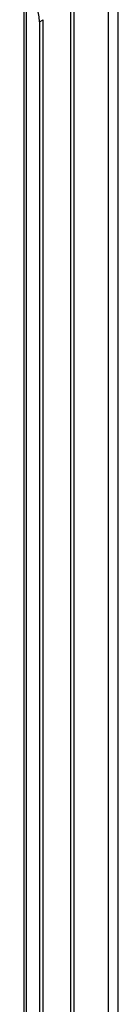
# Model space of a CAD drawing. Header units: inches. Extents: x 17 to 237, y 17 to 149.
# Tile 100 of 115: x 227.13 to 228.48, y 87.56 to 101.04. Entities that reach past the tile are written whole.
import ezdxf

# ---------------------------------------------------------------- set-up
doc = ezdxf.new("R2010")
doc.units = ezdxf.units.IN
doc.header["$MEASUREMENT"] = 0
doc.layers.add('Visible Edges(ANSI)', color=7, linetype='Continuous', lineweight=25)
doc.layers.add('Visible Tangent Edges(ANSI)', color=7, linetype='Continuous', lineweight=25)

msp = doc.modelspace()

# ---------------------------------------------------------------- linework, layer by layer
at = {"layer": 'Visible Edges(ANSI)'}
for p, q in [((227.189, 68.298), (227.189, 101.188)), ((227.398, 101.013), (227.398, 68.185)), ((227.446, 68.213), (227.446, 101.04))]:
    msp.add_line(p, q, dxfattribs=at)
msp.add_ellipse((227.126, 101.17), major_axis=(0.193, -0.334), ratio=0.57735, start_param=0.785398, end_param=2.356194, dxfattribs=at)
at = {"layer": 'Visible Tangent Edges(ANSI)'}
for p, q in [((228.338, 101.87), (228.338, 67.739)), ((228.478, 67.739), (228.478, 101.87)), ((227.822, 101.546), (227.822, 68.608)), ((227.866, 101.51), (227.866, 68.644)), ((227.218, 68.183), (227.218, 101.223)), ((227.398, 101.013), (227.446, 101.04))]:
    msp.add_line(p, q, dxfattribs=at)

doc.saveas('drawing.dxf')
